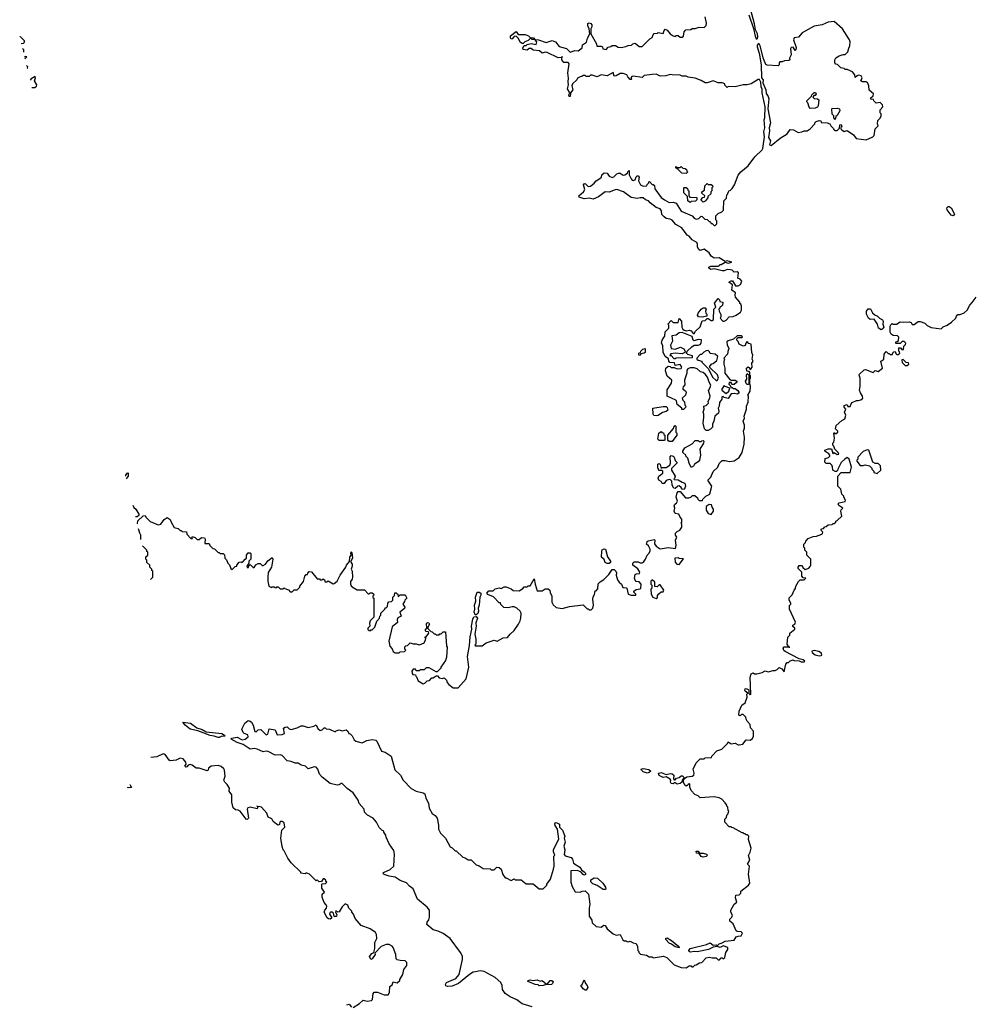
# Model space of a CAD drawing. Extents: x 2380107 to 2585170, y 384273 to 546161.
# Tile 127 of 256: x 2444229 to 2453755, y 518276 to 528117. Entities that reach past the tile are written whole.
import ezdxf

# ---------------------------------------------------------------- set-up
doc = ezdxf.new("R2010")
doc.units = 0

msp = doc.modelspace()

# ---------------------------------------------------------------- linework, layer by layer
at = {"layer": '0CON05XD'}
for points in [[(2451520.8, 528165), (2451568.3, 528028.3), (2451585, 527953.3), (2451595, 527926.7), (2451605, 527924.2), (2451610, 527945), (2451606.4, 527975), (2451588.1, 528015), (2451577.8, 528075), (2451517.8, 528297.8)], [(2450755, 527566.7), (2450735, 527570), (2450690, 527555), (2450635, 527553.8), (2450595, 527572.5), (2450555, 527570), (2450475, 527560), (2450455, 527540), (2450365, 527552.5), (2450351.7, 527548.3), (2450340, 527535), (2450350, 527525), (2450345, 527520), (2450335, 527520), (2450310, 527545), (2450300, 527565), (2450265, 527580), (2450235, 527580), (2450195, 527557.5), (2450173, 527553), (2450165, 527590), (2450105, 527557.5), (2450045, 527567.5), (2450005, 527547.5), (2449955, 527562.5), (2449938.3, 527561.7), (2449925, 527550), (2449895, 527550), (2449885, 527560), (2449865, 527560), (2449851.7, 527548.3), (2449835, 527547.5), (2449807, 527533), (2449800, 527515), (2449756.7, 527475), (2449750, 527455), (2449758.8, 527415), (2449737.5, 527385), (2449735, 527350), (2449725, 527350), (2449720, 527365), (2449730, 527385), (2449706.2, 527425), (2449717.5, 527465), (2449712, 527495), (2449718.3, 527531.7), (2449709.2, 527585), (2449722.5, 527675), (2449715, 527690), (2449670.7, 527690.7), (2449650, 527715), (2449655, 527750), (2449650, 527740), (2449615, 527737.5), (2449505, 527788.8), (2449485, 527792.5), (2449455, 527782.5), (2449427, 527807), (2449363, 527813), (2449345, 527830), (2449325, 527830), (2449305, 527812.5), (2449265, 527820), (2449260, 527835), (2449275, 527860), (2449295, 527860), (2449305, 527870), (2449345, 527877.5), (2449395, 527870), (2449400, 527895), (2449380, 527920), (2449417, 527917), (2449495, 527890), (2449555, 527910), (2449586.4, 527896.4), (2449625, 527847.5), (2449698.3, 527828.3), (2449733, 527793), (2449780.7, 527809.3), (2449815, 527806.7), (2449852.5, 527835), (2449856.7, 527865), (2449896.1, 527893.9), (2449906.1, 527933.9), (2449930, 527975), (2449922.5, 528025), (2449908.8, 528055), (2449911.7, 528078.3), (2449925, 528086.7), (2449939.5, 528079.5), (2449948.8, 528065), (2449950, 528045), (2449940, 528025), (2449940, 527975), (2449997.5, 527875), (2450001.7, 527851.7), (2450045, 527852.5), (2450057.5, 527845), (2450060, 527825), (2450095, 527817.5), (2450115, 527842.5), (2450141.7, 527848.3), (2450155, 527860), (2450187.5, 527857.5), (2450213, 527843), (2450245, 527840), (2450291.7, 527848.3), (2450315, 527860), (2450347, 527863), (2450360, 527875), (2450385, 527882.5), (2450425, 527850), (2450455, 527850), (2450530, 527925), (2450555, 527940), (2450562.5, 527965), (2450575, 527977.5), (2450607, 527983), (2450615, 527990), (2450665, 527980), (2450672.3, 528007.7), (2450685, 528021.2), (2450705, 528014), (2450734.2, 527974.2), (2450765, 527956.7), (2450785, 527950), (2450795, 527960), (2450815, 527960), (2450833, 527943), (2450853, 527943), (2450868.3, 527951.7), (2450872.5, 527995), (2450890, 528015), (2450941.7, 528018.3), (2450955, 528030), (2450985, 528027.5), (2451025, 528043.3), (2451075, 528040), (2451095, 528060), (2451097, 528083), (2451082.5, 528145)], [(2451745, 526860), (2451835, 526933.8), (2451903, 526977), (2451935, 527020), (2451967, 527017), (2452015, 526990), (2452050, 526995), (2452075, 527007.5), (2452105, 527007.5), (2452132.5, 527025), (2452180, 527075), (2452180, 527085), (2452195, 527100), (2452225, 527110), (2452240, 527105), (2452245, 527090), (2452305, 527087.5), (2452330, 527075), (2452340, 527055), (2452368.3, 527028.3), (2452373.6, 527013.6), (2452385, 527010), (2452405, 527010), (2452428.3, 527031.7), (2452430, 527065), (2452445, 527070), (2452450, 527045), (2452441.7, 527038.3), (2452440, 527025), (2452450, 527015), (2452475, 527000), (2452505, 527010), (2452566.7, 526966.7), (2452595, 526930), (2452695, 526917.5), (2452760, 526945), (2452775, 526960), (2452782.5, 527025), (2452812.5, 527055), (2452807.5, 527075), (2452811.2, 527108.8), (2452835, 527132.5), (2452843.3, 527155), (2452842.5, 527175), (2452832.5, 527185), (2452832.5, 527215), (2452860, 527245), (2452857, 527267), (2452835, 527290), (2452795, 527282.5), (2452770, 527305), (2452768.3, 527318.3), (2452741.7, 527321.7), (2452740, 527335), (2452763, 527357), (2452767.5, 527375), (2452724.3, 527414.3), (2452721.2, 527455), (2452707.7, 527487.7), (2452695, 527496.7), (2452657, 527497), (2452640, 527505), (2452652.5, 527535), (2452645, 527557.5), (2452618.3, 527561.7), (2452603, 527557), (2452585, 527540), (2452580, 527565), (2452556.7, 527596.7), (2452505, 527620), (2452485, 527620), (2452475, 527630), (2452440, 527635), (2452408.3, 527668.3), (2452391.7, 527671.7), (2452380, 527685), (2452380, 527715), (2452390, 527735), (2452425, 527757.5), (2452465, 527770), (2452485, 527770), (2452510, 527795), (2452521.7, 527831.7), (2452530, 527855), (2452532.5, 527895), (2452526.1, 527916.1), (2452457.5, 528025), (2452375, 528097.5), (2452315, 528092.5), (2452255, 528066.7), (2452175, 528053.3), (2452055, 527986.7), (2452016.1, 527943.9), (2451975, 527937.1), (2451965.7, 527915), (2451995, 527840), (2451990, 527815), (2451985, 527810), (2451965, 527842.5), (2451945, 527840), (2451937.5, 527825), (2451942.5, 527765), (2451928.3, 527731.7), (2451930, 527715), (2451921.7, 527708.3), (2451877, 527707), (2451855, 527696.7), (2451830, 527695), (2451822.5, 527685), (2451822.5, 527665), (2451815, 527657.5), (2451705, 527663.3), (2451690.7, 527670.7), (2451667.5, 527725), (2451635, 527856.7), (2451625, 527875.8), (2451615, 527875.8), (2451605, 527862.5), (2451602.9, 527845), (2451622.2, 527782.2), (2451642.5, 527665), (2451647.5, 527535), (2451662.5, 527515), (2451660, 527485), (2451690, 527415), (2451695, 527380), (2451715, 527350), (2451718.8, 527325), (2451708.8, 527225), (2451735.8, 527085), (2451723.8, 527035), (2451728, 527005), (2451718.3, 526938.3), (2451736, 526905), (2451727.5, 526865), (2451745, 526860)], [(2449255, 527877.5), (2449238.3, 527888.3), (2449213.6, 527933.6), (2449195, 527952.5), (2449175, 527950), (2449155, 527926.7), (2449145, 527923.8), (2449136.2, 527935), (2449137.5, 527955), (2449195, 528000), (2449215, 527970), (2449285, 527968.8), (2449316.1, 527956.1), (2449335, 527940), (2449367, 527937), (2449380, 527920), (2449355, 527920), (2449348.3, 527928.3), (2449335, 527930), (2449315, 527907.5), (2449280, 527895), (2449265, 527880), (2449255, 527877.5)], [(2444245, 527879), (2444267.5, 527882.5), (2444278.3, 527891.7), (2444277, 527907), (2444235, 527950), (2444228.9, 527945.9)], [(2444265.7, 527793.6), (2444270, 527795), (2444270, 527815), (2444257.5, 527827.5)], [(2444281.8, 527726.8), (2444300, 527745), (2444285, 527750), (2444277.9, 527742.9)], [(2444305.1, 527630.1), (2444308.3, 527631.7), (2444310, 527645), (2444298.3, 527658.3)], [(2444351.6, 527437.8), (2444381.7, 527438.3), (2444398.3, 527451.7), (2444400, 527465), (2444377.5, 527505), (2444387.5, 527535), (2444385, 527550), (2444345, 527526.7), (2444333.5, 527512.7)], [(2450487.5, 522725), (2450502.5, 522765), (2450519.3, 522780.7), (2450532.5, 522805), (2450532.5, 522825), (2450517, 522857), (2450497.5, 522875), (2450505, 522900), (2450515, 522907.5), (2450575, 522920), (2450580, 522915), (2450578.3, 522878.3), (2450592.5, 522855), (2450635, 522827.5), (2450715, 522840), (2450788.3, 522831.7), (2450792.5, 522865), (2450787.5, 522915), (2450800, 522945), (2450787.5, 522965), (2450787.5, 522985), (2450805, 523002.5), (2450830, 523015), (2450850, 523045), (2450850, 523075), (2450842.5, 523085), (2450850, 523095), (2450850, 523125), (2450832.5, 523145), (2450820, 523175), (2450785, 523182.5), (2450772.5, 523205), (2450780, 523235), (2450773, 523257), (2450780, 523275), (2450796.4, 523283.6), (2450807.5, 523305), (2450792.5, 523345), (2450803, 523387), (2450815, 523400), (2450835, 523400), (2450888.3, 523338.3), (2450921.7, 523338.3), (2450940, 523345), (2450958.3, 523361.7), (2450981.7, 523361.7), (2451008.3, 523338.3), (2451010, 523325), (2451025, 523310), (2451058.3, 523311.7), (2451060, 523325), (2451090, 523355), (2451125, 523370), (2451131.7, 523378.3), (2451150, 523455), (2451110, 523515), (2451140, 523545), (2451165, 523600), (2451210, 523645), (2451225, 523680), (2451255, 523710), (2451285, 523710), (2451325, 523700), (2451375, 523707.5), (2451425, 523742.5), (2451455, 523792.5), (2451472.7, 523872.7), (2451477.1, 523945), (2451467.3, 524002.7), (2451478, 524035), (2451476.7, 524065), (2451464.2, 524105), (2451476.2, 524133.8), (2451472, 524155), (2451497.5, 524225), (2451497.5, 524255), (2451512.5, 524295), (2451517.5, 524355), (2451510, 524365), (2451532.5, 524405), (2451537.5, 524455), (2451530, 524475), (2451530, 524525), (2451536.7, 524535), (2451536.4, 524556.4), (2451530, 524565), (2451531.7, 524591.7), (2451525, 524600), (2451500, 524605), (2451497, 524633), (2451515, 524647.5), (2451527, 524637), (2451531.7, 524621.7), (2451545, 524630), (2451552.5, 524645), (2451550, 524685), (2451562.5, 524705), (2451553.3, 524725), (2451560, 524765), (2451551.7, 524791.7), (2451543, 524873), (2451521.2, 524881.2), (2451505, 524900), (2451490, 524885), (2451485, 524860), (2451465, 524852.5), (2451425, 524872.5), (2451415, 524900), (2451400, 524915), (2451401.7, 524928.3), (2451415, 524940), (2451455, 524940), (2451458.3, 524948.3), (2451445, 524957.5), (2451403, 524957), (2451367, 524923), (2451313, 524907), (2451301.7, 524898.3), (2451303, 524863), (2451320, 524835), (2451320, 524825), (2451313, 524817), (2451307, 524773), (2451270, 524735), (2451277.5, 524717.5), (2451270, 524705), (2451270, 524675), (2451280, 524635), (2451280, 524585), (2451329.3, 524519.3), (2451345, 524512.5), (2451385, 524512.5), (2451400, 524505), (2451400, 524495), (2451375, 524470), (2451351.7, 524471.7), (2451345, 524490), (2451325, 524490), (2451320, 524475), (2451338.3, 524458.3), (2451341.7, 524441.7), (2451355, 524440), (2451365, 524430), (2451385, 524430), (2451409.3, 524409.3), (2451420, 524395), (2451420, 524385), (2451405, 524373.3), (2451375, 524380), (2451343, 524377), (2451315, 524330), (2451275, 524340), (2451265, 524350), (2451251.7, 524348.3), (2451250, 524325), (2451228.3, 524291.7), (2451222.5, 524255), (2451212.5, 524235), (2451220, 524205), (2451216.7, 524185), (2451180, 524155), (2451168.8, 524105), (2451156.7, 524075), (2451157.5, 524045), (2451137.5, 524025), (2451115, 524012.5), (2451095, 524010), (2451078.3, 524028.3), (2451062.5, 524085), (2451070, 524145), (2451070, 524175), (2451062.5, 524195), (2451072.5, 524225), (2451070, 524255), (2451095, 524260), (2451117, 524283), (2451112.5, 524305), (2451130, 524335), (2451132.5, 524355), (2451118.3, 524411.7), (2451135, 524440), (2451140, 524465), (2451123.3, 524495), (2451107.5, 524545), (2451083.3, 524575), (2451065, 524590), (2451037.5, 524597.5), (2451005, 524627.5), (2450975, 524636.7), (2450935, 524637.5), (2450911.7, 524628.3), (2450900, 524615), (2450900, 524585), (2450877.5, 524515), (2450881.7, 524468.3), (2450863, 524447), (2450860, 524435), (2450860, 524425), (2450886.4, 524406.4), (2450892.5, 524395), (2450887.5, 524365), (2450852.5, 524335), (2450860, 524315), (2450877, 524297), (2450880, 524265), (2450890, 524255), (2450888.3, 524241.7), (2450868.3, 524221.7), (2450851.7, 524221.7), (2450850, 524235), (2450805, 524270), (2450797, 524307), (2450790, 524315), (2450703, 524353), (2450703.6, 524416.4), (2450747.5, 524485), (2450750, 524515), (2450702.5, 524555), (2450688.3, 524608.3), (2450690, 524635), (2450715, 524652.5), (2450735, 524650), (2450745, 524640), (2450775, 524640), (2450805, 524627.5), (2450845, 524630), (2450850, 524645), (2450835, 524670), (2450785, 524660), (2450778.3, 524688.3), (2450731.7, 524691.7), (2450720, 524705), (2450718.3, 524728.3), (2450685, 524750), (2450662.5, 524795), (2450661.7, 524861.7), (2450647.5, 524885), (2450652.5, 524915), (2450671.7, 524941.7), (2450680, 524955), (2450683, 524997), (2450720, 525035), (2450720, 525065), (2450710, 525075), (2450745, 525110), (2450765, 525090), (2450815, 525090), (2450825, 525130), (2450847.5, 525105), (2450850, 525045), (2450860, 525025), (2450873, 525013), (2450895, 525007.5), (2450925, 525013.3), (2450945, 525006.7), (2450965, 524980), (2450975, 524980), (2450987.5, 525005), (2451033.6, 525046.4), (2451055, 525107.5), (2451085, 525110), (2451105, 525130), (2451115, 525130), (2451145, 525110), (2451155, 525110), (2451168.3, 525121.7), (2451170, 525225), (2451190, 525245), (2451177.5, 525285), (2451215, 525330), (2451228.3, 525318.3), (2451231.7, 525301.7), (2451260, 525295), (2451257, 525263), (2451245, 525250), (2451230, 525245), (2451230, 525235), (2451220, 525225), (2451222.5, 525205), (2451241.7, 525171.7), (2451241.7, 525148.3), (2451233, 525133), (2451260, 525105), (2451275, 525102.5), (2451295, 525112.5), (2451325, 525147.5), (2451365, 525150), (2451395, 525162.5), (2451437.5, 525195), (2451447.5, 525215), (2451447.5, 525255), (2451440, 525275), (2451431.7, 525281.7), (2451430, 525295), (2451386.7, 525345), (2451383.3, 525365), (2451388.3, 525388.3), (2451350, 525415), (2451358.3, 525468.3), (2451320, 525495), (2451343, 525507), (2451357, 525507), (2451388.3, 525458.3), (2451415, 525457.5), (2451438.3, 525471.7), (2451450, 525505), (2451433, 525523), (2451410, 525535), (2451417.3, 525587.3), (2451405, 525596.2), (2451375, 525592.5), (2451352, 525612), (2451335.9, 525615.9), (2451305, 525618.8), (2451275, 525606.7), (2451255, 525606.2), (2451175, 525627.5), (2451141.7, 525621.7), (2451120, 525635), (2451120, 525645), (2451140, 525655), (2451215, 525652.5), (2451228.3, 525661.7), (2451230, 525670), (2451245, 525670), (2451285, 525692.5), (2451315, 525683.8), (2451350, 525695), (2451305, 525706.7), (2451285, 525700), (2451225, 525736.2), (2451175, 525732.5), (2451143.6, 525753.6), (2451125, 525787.5), (2451075, 525822.5), (2451035, 525810), (2451020.7, 525820.7), (2451007.5, 525845), (2451007.5, 525875), (2450999.3, 525889.3), (2450955, 525917.5), (2450925, 525952.5), (2450902.5, 525965), (2450850, 526035), (2450791.2, 526071.2), (2450755, 526114), (2450735, 526124.2), (2450695, 526130), (2450673.3, 526145), (2450650.5, 526170.5), (2450645.7, 526205.7), (2450635, 526227.5), (2450595, 526240), (2450532.5, 526285), (2450517.5, 526305), (2450485.9, 526315.9), (2450465, 526336.2), (2450435, 526338), (2450405, 526330), (2450345, 526338.8), (2450265.4, 526395.4), (2450201.2, 526418.8), (2450185, 526418), (2450125, 526392.5), (2450085, 526397.5), (2450017.5, 526345), (2449965, 526324), (2449925, 526333.3), (2449875, 526326.2), (2449822.5, 526342.5), (2449820, 526355), (2449845, 526377.5), (2449867.5, 526395), (2449881.7, 526418.3), (2449866.7, 526465), (2449872.5, 526475), (2449885, 526480), (2449915, 526450), (2449937, 526453), (2449975, 526482.5), (2449995, 526507.5), (2450040, 526535), (2450047, 526543), (2450050, 526565), (2450075, 526588), (2450103.6, 526583.6), (2450123.6, 526553.6), (2450155, 526540), (2450170, 526545), (2450200, 526575), (2450218.3, 526581.7), (2450235, 526582.5), (2450265, 526562.5), (2450280, 526565), (2450308.3, 526581.7), (2450310, 526595), (2450325, 526610), (2450322.5, 526565), (2450342.5, 526525), (2450355, 526512.5), (2450365, 526510), (2450383, 526517), (2450394.2, 526545.8), (2450405, 526556.2), (2450415, 526556.2), (2450423.9, 526543.9), (2450416.2, 526505), (2450437, 526467), (2450465, 526452.5), (2450500, 526455), (2450505, 526470), (2450520, 526485), (2450520, 526495), (2450528.3, 526498.3), (2450555, 526470), (2450565, 526470), (2450578.3, 526458.3), (2450580, 526425), (2450645, 526340), (2450677.5, 526315), (2450725, 526291.2), (2450765, 526292.5), (2450793.8, 526283.8), (2450843.9, 526203.9), (2450955, 526158), (2450975, 526133.3), (2450993.6, 526123.6), (2451018.8, 526131.2), (2451045, 526152.5), (2451055, 526150), (2451081.7, 526121.7), (2451105, 526120), (2451125, 526100), (2451135, 526100), (2451145, 526080), (2451155, 526080), (2451175, 526060), (2451185, 526060), (2451200, 526075), (2451200, 526105), (2451190, 526115), (2451190, 526155), (2451215, 526180), (2451250, 526195), (2451268.3, 526211.7), (2451270, 526305), (2451298.3, 526331.7), (2451300, 526365), (2451310, 526375), (2451310, 526385), (2451318.3, 526391.7), (2451320, 526405), (2451335, 526410), (2451355, 526430), (2451377.5, 526465), (2451415, 526562.5), (2451438.8, 526595), (2451512, 526655), (2451580, 526745), (2451654.2, 526815.8), (2451660, 526830), (2451678, 526945), (2451669.5, 526995), (2451679.2, 527035), (2451673.5, 527115), (2451679.2, 527135), (2451682.5, 527245), (2451654, 527385), (2451653, 527423), (2451643, 527447), (2451641.7, 527491.7), (2451628.3, 527518.3), (2451615, 527520), (2451545, 527477.5), (2451505, 527467.5), (2451465, 527467.5), (2451385, 527447.5), (2451315, 527450), (2451305, 527440), (2451281.7, 527461.7), (2451280, 527475), (2451255, 527487.5), (2451215, 527487.5), (2451165, 527506.7), (2451105, 527487.5), (2451085, 527487.5), (2451045, 527510), (2450983, 527533), (2450915, 527543.3), (2450893, 527553), (2450853.6, 527553.6), (2450835, 527562.5), (2450755, 527566.7)], [(2452135, 527230), (2452123, 527243), (2452110, 527285), (2452100, 527295), (2452100, 527305), (2452148.3, 527351.7), (2452150, 527365), (2452175, 527390), (2452188.3, 527388.3), (2452192.5, 527375), (2452185, 527360), (2452171.7, 527358.3), (2452161.7, 527341.7), (2452175, 527330), (2452206.2, 527326.2), (2452220, 527315), (2452212.5, 527255), (2452206.4, 527243.6), (2452185, 527232.5), (2452135, 527230)], [(2452385, 527120), (2452370, 527135), (2452370, 527155), (2452353, 527173), (2452350, 527225), (2452355, 527230), (2452405, 527232.5), (2452427.5, 527225), (2452430, 527205), (2452405, 527160), (2452391.7, 527148.3), (2452385, 527120)], [(2450895, 526580), (2450851.7, 526581.7), (2450815, 526620), (2450790, 526635), (2450790, 526650), (2450805, 526640), (2450835, 526640), (2450845, 526650), (2450861.7, 526631.7), (2450885, 526630), (2450898.3, 526618.3), (2450901.7, 526601.7), (2450910, 526595), (2450895, 526580)], [(2450935, 526290), (2450910, 526305), (2450908.3, 526348.3), (2450870, 526385), (2450870, 526435), (2450875, 526440), (2450895, 526440), (2450908.3, 526428.3), (2450911.7, 526411.7), (2450920, 526405), (2450920, 526355), (2450931.7, 526341.7), (2451000, 526340), (2451000, 526315), (2450988.3, 526301.7), (2450945, 526300), (2450935, 526290)], [(2451065, 526292.5), (2451040, 526315), (2451061.7, 526338.3), (2451078.3, 526341.7), (2451080, 526355), (2451051.7, 526381.7), (2451050, 526395), (2451078.3, 526411.7), (2451080, 526455), (2451105, 526480), (2451115, 526470), (2451145, 526470), (2451158.3, 526458.3), (2451160, 526445), (2451150, 526435), (2451150, 526405), (2451140, 526395), (2451140, 526375), (2451111.7, 526348.3), (2451110, 526335), (2451093, 526317), (2451090, 526305), (2451065, 526292.5)], [(2453565, 526156.7), (2453545, 526163.8), (2453503.8, 526215), (2453501.2, 526235), (2453515, 526248.8), (2453525, 526250), (2453544, 526235), (2453571.2, 526185), (2453575.9, 526174.1), (2453565, 526156.7)], [(2453051.7, 524821.7), (2453068.3, 524821.7), (2453070, 524855), (2453088.3, 524871.7), (2453090, 524885), (2453075, 524900), (2453055, 524900), (2453035, 524880), (2452995, 524880), (2452990, 524885), (2452991.7, 524898.3), (2453005, 524900), (2453018.3, 524911.7), (2453020, 524945), (2453007, 524957), (2452965, 524960), (2452942.5, 524975), (2452932.5, 524995), (2452932.5, 525055), (2452941.7, 525068.3), (2452955, 525080), (2452965, 525072.5), (2452996.4, 525073.6), (2453035, 525097.5), (2453065, 525092.5), (2453125, 525097.5), (2453145, 525090), (2453155, 525070), (2453175, 525070), (2453215, 525100), (2453235, 525100), (2453280, 525085), (2453305, 525060), (2453345, 525040), (2453445, 525027.5), (2453465, 525047.5), (2453505, 525062.5), (2453547.3, 525092.7), (2453590, 525135), (2453597.5, 525155), (2453611.2, 525168.8), (2453635, 525170), (2453674.1, 525185.9), (2453703.3, 525215), (2453730, 525265), (2453755, 525290), (2453792.5, 525345)], [(2451055, 525142.5), (2451017, 525147), (2451007.5, 525165), (2451013.3, 525185), (2451045, 525223.3), (2451065, 525236.2), (2451085, 525236.7), (2451092.5, 525225), (2451087.5, 525205), (2451090, 525185), (2451100, 525175), (2451100, 525155), (2451055, 525142.5)], [(2452845, 525017.5), (2452817.5, 525035), (2452806.2, 525075), (2452775, 525122.5), (2452735, 525121.2), (2452716.7, 525135), (2452696.7, 525175), (2452696.7, 525205), (2452714.2, 525225.8), (2452738.3, 525228.3), (2452757, 525187), (2452782.5, 525162.5), (2452805, 525157.5), (2452827.5, 525135), (2452858, 525118), (2452863.8, 525105), (2452860, 525075), (2452868.8, 525045), (2452855, 525022.5), (2452845, 525017.5)], [(2450785, 524730), (2450795, 524737.5), (2450958.3, 524741.7), (2450957, 524757), (2450910, 524770), (2450897.5, 524785), (2450902.5, 524805), (2450951.2, 524848.8), (2450975, 524862.5), (2451015, 524863.3), (2451035, 524870), (2451043.8, 524885), (2451048.3, 524918.3), (2451015, 524920), (2450975, 524907.5), (2450962.5, 524915), (2450955, 524950), (2450855, 524990), (2450825, 524987.5), (2450795, 524962.5), (2450751.7, 524958.3), (2450757.5, 524905), (2450737.5, 524865), (2450745, 524830), (2450785, 524823.3), (2450837, 524843), (2450868.6, 524828.6), (2450882.5, 524805), (2450879.3, 524790.7), (2450855, 524776.7), (2450785, 524783.3), (2450741.7, 524778.3), (2450731.7, 524761.7), (2450745, 524760), (2450771.7, 524731.7), (2450785, 524730)], [(2449567.5, 519625), (2449572.5, 519655), (2449570, 519755), (2449580, 519765), (2449568.3, 519798.3), (2449568.3, 519821.7), (2449618.8, 519925), (2449607.1, 520027.1), (2449583.5, 520063.5), (2449581.1, 520078.9), (2449585, 520090), (2449595, 520094), (2449625.9, 520075.9), (2449626.2, 520045), (2449657.4, 520017.4), (2449679.2, 519955), (2449674.4, 519935), (2449684.5, 519895), (2449669.2, 519855), (2449680.3, 519820.3), (2449673.3, 519773.2), (2449685, 519761.1), (2449745, 519742.5), (2449756.4, 519726.4), (2449766.9, 519685), (2449828.6, 519645), (2449848.1, 519618.1), (2449875, 519600), (2449885.8, 519585), (2449886.1, 519573.9), (2449875, 519568), (2449862.5, 519572.5), (2449839.4, 519599.4), (2449805, 519614.2), (2449741.7, 519608.3), (2449740, 519495), (2449753, 519453), (2449785, 519400), (2449835, 519397.5), (2449853, 519407), (2449885, 519410), (2449917, 519377), (2449930, 519275), (2449922.5, 519235), (2449922.5, 519155), (2449950, 519115), (2449955, 519090), (2449995, 519052.5), (2450045, 519047.5), (2450070, 519065), (2450085, 519062.5), (2450105, 519030), (2450165, 518980), (2450195, 518967.5), (2450235, 518972.5), (2450261.7, 518921.7), (2450275, 518910), (2450295, 518910), (2450305, 518902.5), (2450315, 518900), (2450335, 518907.5), (2450365, 518890), (2450395, 518882.5), (2450406.7, 518855), (2450410, 518815), (2450420, 518805), (2450420, 518795), (2450438.3, 518778.3), (2450497, 518767), (2450525, 518750), (2450555, 518750), (2450565, 518740), (2450667, 518757), (2450700, 518745), (2450775, 518670), (2450843, 518643), (2450895, 518640), (2450925, 518660), (2450945, 518660), (2450951.7, 518651.7), (2450965, 518650), (2450981.7, 518668.3), (2450995, 518670), (2451028.3, 518691.7), (2451050, 518695), (2451095, 518740), (2451125, 518747.5), (2451155, 518740), (2451195, 518740), (2451215, 518720), (2451228.3, 518721.7), (2451245, 518740), (2451255, 518740), (2451265, 518730), (2451280, 518745), (2451290, 518795), (2451310, 518825), (2451310, 518845), (2451265, 518860), (2451235, 518843.3), (2451205, 518852.5), (2451165, 518847.5), (2451117.5, 518822.5), (2451005, 518801.2), (2450975, 518803.8), (2450936.4, 518796.4), (2450923.8, 518803.8), (2450921.2, 518815), (2450935, 518834), (2451098, 518872), (2451135, 518890), (2451165, 518866.7), (2451195, 518868.8), (2451205, 518860), (2451225, 518881.4), (2451255, 518890), (2451282.7, 518907.3), (2451375, 518918), (2451395, 518950), (2451415, 518956.7), (2451445, 518960), (2451458.3, 518988.3), (2451445, 519000), (2451405, 519002.5), (2451395, 519010), (2451365, 519080), (2451330, 519105), (2451330, 519125), (2451350, 519145), (2451357.5, 519165), (2451340, 519195), (2451340, 519215), (2451373.9, 519276.1), (2451400, 519295), (2451388.3, 519338.3), (2451390, 519365), (2451425, 519370), (2451440, 519385), (2451440, 519405), (2451517.5, 519465), (2451528.8, 519485), (2451518, 519575), (2451527.5, 519655), (2451507.5, 519677.5), (2451528.8, 519715), (2451516.1, 519763.9), (2451533.3, 519795), (2451543.3, 519835), (2451517, 519923), (2451520, 519955), (2451508.3, 519968.3), (2451495, 519970), (2451485, 519980), (2451475, 519980), (2451465, 519990), (2451455, 519990), (2451365, 520040), (2451351.7, 520041.7), (2451345, 520050), (2451325, 520050), (2451280, 520095), (2451280, 520125), (2451297, 520143), (2451300, 520165), (2451310, 520175), (2451320, 520205), (2451313, 520213), (2451310, 520245), (2451300, 520255), (2451300, 520265), (2451285, 520290), (2451250, 520325), (2451225, 520340), (2451175, 520350), (2451035, 520340), (2451015, 520360), (2450981.7, 520371.7), (2450942.6, 520412.6), (2450930, 520445), (2450930, 520480), (2450915, 520477.5), (2450910, 520465), (2450895, 520457.5), (2450880, 520465), (2450867.5, 520495), (2450867.5, 520515), (2450878.3, 520531.7), (2450900.3, 520549.7), (2450955, 520557.5), (2450970, 520565), (2450972.5, 520585), (2450962.5, 520625), (2450995, 520690), (2451035, 520730), (2451075, 520730), (2451085, 520740), (2451147, 520743), (2451150, 520755), (2451201.7, 520808.3), (2451250, 520825), (2451308.3, 520881.7), (2451315, 520900), (2451345, 520880), (2451385, 520886.7), (2451415, 520867.5), (2451425, 520867.5), (2451460, 520875), (2451495, 520917.5), (2451533, 520917), (2451558.3, 520931.7), (2451567.5, 520955), (2451567.5, 521005), (2451538.3, 521038.3), (2451533.6, 521073.6), (2451503.8, 521105), (2451492.5, 521125), (2451490, 521145), (2451465, 521172.5), (2451448.3, 521171.7), (2451435, 521160), (2451420, 521165), (2451423, 521207), (2451450, 521265), (2451485, 521290), (2451502.5, 521345), (2451500, 521375), (2451510, 521385), (2451483.9, 521403.9), (2451480, 521415), (2451485, 521430), (2451495, 521432.5), (2451513, 521423), (2451520, 521415), (2451521.7, 521381.7), (2451535, 521370), (2451540, 521375), (2451532.5, 521545), (2451545, 521580), (2451565, 521587.5), (2451578.3, 521578.3), (2451601.7, 521578.3), (2451655, 521592.5), (2451685, 521610), (2451715, 521597.5), (2451765, 521612.5), (2451785, 521612.5), (2451805, 521622.5), (2451825, 521642.5), (2451850, 521630), (2451875, 521600), (2451890, 521675), (2451905, 521692.5), (2451917, 521693), (2451935, 521710), (2451965, 521720), (2451973, 521713), (2452025, 521710), (2452045, 521700), (2452075, 521700), (2452080, 521705), (2452065, 521720), (2452025, 521727.5), (2451882.9, 521802.9), (2451871.8, 521811.8), (2451864.4, 521835), (2451875, 521848.6), (2451920, 521850), (2451920, 521845), (2451930, 521845), (2451920, 521850), (2451903.8, 521875), (2451910, 521945), (2451930, 521965), (2451930, 521985), (2451980, 522025), (2451980, 522035), (2451961.7, 522051.7), (2451960, 522065), (2451980, 522075), (2451987.5, 522095), (2451927.5, 522225), (2451928.3, 522261.7), (2451940, 522275), (2451940, 522285), (2451922.5, 522315), (2451923, 522337), (2451955, 522370), (2451972.5, 522415), (2451987, 522433), (2451990, 522455), (2452018.3, 522501.7), (2452035, 522517.5), (2452075, 522520), (2452090, 522535), (2452065, 522540), (2452050, 522555), (2452050, 522595), (2452015, 522630), (2452012.5, 522645), (2452025, 522660), (2452055, 522660), (2452061.7, 522641.7), (2452085, 522620), (2452120, 522635), (2452135, 522650), (2452140, 522665), (2452140, 522725), (2452100, 522765), (2452100, 522795), (2452080, 522815), (2452080, 522835), (2452070, 522845), (2452070, 522875), (2452088.3, 522891.7), (2452090, 522905), (2452115, 522932.5), (2452165, 522952.5), (2452196.4, 522953.6), (2452250, 522975), (2452258.3, 522981.7), (2452260, 522995), (2452240, 523015), (2452251.7, 523028.3), (2452268.3, 523031.7), (2452281.7, 523048.3), (2452295, 523050), (2452313, 523067), (2452355, 523070), (2452365, 523080), (2452375, 523080), (2452390, 523095), (2452390, 523105), (2452405, 523110), (2452450, 523155), (2452440, 523205), (2452443, 523217), (2452460, 523235), (2452420.7, 523260.7), (2452413.3, 523275), (2452425, 523286.7), (2452485, 523300), (2452487.5, 523315), (2452470, 523345), (2452470, 523355), (2452450, 523375), (2452440, 523425), (2452410, 523455), (2452410, 523555), (2452445, 523590), (2452535, 523590), (2452548, 523645), (2452523, 523723), (2452505, 523740), (2452480, 523725), (2452445, 523690), (2452410, 523625), (2452408.3, 523611.7), (2452398.3, 523601.7), (2452385, 523600), (2452360, 523615), (2452357, 523647), (2452350, 523665), (2452335, 523680), (2452295, 523680), (2452280, 523695), (2452285, 523730), (2452318.3, 523741.7), (2452330, 523755), (2452330, 523765), (2452319.3, 523779.3), (2452280, 523805), (2452280, 523815), (2452313.6, 523826.4), (2452347, 523827), (2452361.7, 523781.7), (2452375, 523790), (2452405, 523770), (2452420, 523775), (2452415, 523790), (2452380, 523825), (2452370, 523855), (2452360, 523865), (2452360, 523885), (2452370, 523895), (2452377.5, 523935), (2452370, 523985), (2452375, 523990), (2452381.7, 523981.7), (2452395, 523980), (2452410, 523995), (2452410, 524005), (2452388.3, 524028.3), (2452395, 524060), (2452450.7, 524109.3), (2452481.7, 524128.3), (2452490, 524165), (2452477.5, 524195), (2452490, 524225), (2452472.5, 524245), (2452475, 524260), (2452505, 524270), (2452511.7, 524251.7), (2452535, 524250), (2452543, 524277), (2452555, 524290), (2452598.3, 524311.7), (2452615, 524310), (2452641.7, 524318.3), (2452660, 524335), (2452657.5, 524355), (2452636.4, 524386.4), (2452626.2, 524415), (2452632.5, 524455), (2452632.5, 524535), (2452622.5, 524565), (2452627.5, 524575), (2452673.6, 524616.4), (2452688.3, 524621.7), (2452765, 524590), (2452785, 524610), (2452815, 524600), (2452857.5, 524632.5), (2452840, 524705), (2452855, 524710), (2452870, 524725), (2452873.3, 524775), (2452895, 524800), (2452915, 524780), (2452925, 524780), (2452935, 524770), (2452958.3, 524771.7), (2452961.7, 524788.3), (2452971.7, 524798.3), (2452985, 524800), (2452991.7, 524781.7), (2453001.7, 524771.7), (2453015, 524770), (2453030, 524785), (2453028.3, 524798.3), (2453020, 524805), (2453021.7, 524838.3), (2453038.3, 524838.3), (2453051.7, 524821.7)], [(2450435, 524760), (2450420, 524765), (2450420, 524785), (2450438.3, 524791.7), (2450440, 524805), (2450460, 524825), (2450485, 524830), (2450485, 524790), (2450475, 524782.5), (2450441.7, 524778.3), (2450435, 524760)], [(2451205, 524510), (2451217.5, 524535), (2451207, 524567), (2451131.7, 524641.7), (2451130, 524655), (2451151.7, 524678.3), (2451165, 524680), (2451199.3, 524710.7), (2451211.7, 524751.7), (2451185, 524772.5), (2451135, 524780), (2451128.3, 524798.3), (2451115, 524810), (2451095, 524807.5), (2451070, 524795), (2451048.3, 524771.7), (2451035, 524770), (2451000, 524735), (2451000, 524725), (2451015, 524712.5), (2451050, 524705), (2451050, 524695), (2451118.3, 524628.3), (2451157.5, 524545), (2451195, 524510), (2451205, 524510)], [(2453105, 524660), (2453120, 524675), (2453118.3, 524688.3), (2453095, 524690), (2453065, 524720), (2453051.7, 524718.3), (2453055, 524690), (2453085, 524660), (2453105, 524660)], [(2451515, 524470), (2451505, 524470), (2451495, 524480), (2451487.5, 524505), (2451500, 524525), (2451497.5, 524565), (2451505, 524580), (2451520, 524565), (2451520, 524475), (2451515, 524470)], [(2451295, 524380), (2451320, 524405), (2451330, 524435), (2451285, 524450), (2451275, 524460), (2451250, 524425), (2451250, 524415), (2451295, 524380)], [(2450595, 524157.5), (2450570.7, 524160.7), (2450562.5, 524175), (2450560, 524235), (2450665, 524250), (2450695, 524250), (2450705, 524240), (2450710, 524215), (2450695, 524200), (2450658.3, 524191.7), (2450615, 524162.5), (2450595, 524157.5)], [(2450755, 523900), (2450725, 523900), (2450711.7, 523911.7), (2450710, 523965), (2450768.3, 524031.7), (2450770, 524045), (2450785, 524060), (2450790, 524055), (2450790, 523995), (2450800, 523985), (2450800, 523965), (2450755, 523900)], [(2450675, 523910), (2450625, 523910), (2450610, 523925), (2450620, 523985), (2450645, 524000), (2450651.7, 523991.7), (2450668.3, 523988.3), (2450671.7, 523971.7), (2450680, 523965), (2450680, 523915), (2450675, 523910)], [(2450945, 523640), (2450922.5, 523685), (2450910, 523735), (2450890, 523755), (2450890, 523765), (2450861.7, 523791.7), (2450860, 523805), (2450881.7, 523838.3), (2450955, 523877.5), (2450985, 523910), (2451015, 523910), (2451025, 523900), (2451045, 523900), (2451051.7, 523908.3), (2451065, 523910), (2451070, 523905), (2451067, 523883), (2451030, 523825), (2451036.2, 523765), (2451026.7, 523715), (2451015, 523697.5), (2450977, 523673), (2450967.5, 523655), (2450945, 523640)], [(2452805, 523580), (2452840, 523615), (2452838.3, 523658.3), (2452815, 523680), (2452785, 523680), (2452760, 523695), (2452720, 523815), (2452703, 523817), (2452665, 523800), (2452610, 523745), (2452610, 523725), (2452600, 523715), (2452600, 523705), (2452635, 523660), (2452665, 523660), (2452685, 523667.5), (2452727, 523657), (2452750, 523635), (2452750, 523625), (2452770, 523605), (2452771.7, 523591.7), (2452805, 523580)], [(2450875, 523420), (2450853.3, 523423.3), (2450845, 523440), (2450825, 523457.5), (2450810, 523455), (2450785, 523430), (2450770, 523435), (2450753.6, 523463.6), (2450750, 523505), (2450737, 523517), (2450725, 523520), (2450695, 523510), (2450675, 523480), (2450655, 523480), (2450645, 523500), (2450620, 523515), (2450612.5, 523535), (2450620, 523555), (2450660, 523585), (2450660, 523605), (2450655, 523610), (2450621.7, 523611.7), (2450618.3, 523628.3), (2450610, 523635), (2450610, 523675), (2450625, 523680), (2450635, 523670), (2450645, 523630), (2450655, 523640), (2450695, 523640), (2450730, 523665), (2450737, 523683), (2450732, 523748), (2450745, 523760), (2450762.5, 523755), (2450773.3, 523743.3), (2450785, 523710), (2450800, 523695), (2450800, 523685), (2450748.3, 523631.7), (2450747.5, 523615), (2450782.5, 523555), (2450777.5, 523532.5), (2450770, 523525), (2450775, 523520), (2450815, 523517.5), (2450853, 523493), (2450880, 523485), (2450886.7, 523455), (2450875, 523420)], [(2445289.1, 523553.9), (2445292, 523565), (2445304.3, 523585.7), (2445315, 523586.7), (2445313.3, 523555), (2445295.3, 523528)], [(2451145, 523172.5), (2451166.7, 523205), (2451167.5, 523225), (2451153, 523243), (2451148.3, 523268.3), (2451125, 523272.5), (2451095, 523250), (2451092.5, 523215), (2451115, 523182.5), (2451145, 523172.5)], [(2445359.3, 523263.1), (2445371.7, 523241.7), (2445390, 523225), (2445422, 523175), (2445419.2, 523160.8), (2445405, 523147.5), (2445387.1, 523147.8)], [(2445404.1, 523077.4), (2445407, 523083), (2445411.7, 523108.3), (2445465, 523157.5), (2445485, 523160), (2445490, 523145), (2445535, 523100), (2445615, 523067.5), (2445640, 523075), (2445675, 523120), (2445705, 523140), (2445735, 523120), (2445742.5, 523095), (2445775, 523040), (2445815, 523030), (2445835, 523010), (2445845, 523010), (2445855, 523000), (2445898.3, 522998.3), (2445900, 522975), (2445941.7, 522931.7), (2445958.3, 522931.7), (2445950, 522945), (2445955, 522950), (2445985, 522940), (2446005, 522920), (2446025, 522920), (2446047, 522943), (2446077.3, 522937.3), (2446083.8, 522925), (2446081.7, 522881.7), (2446125, 522880), (2446131.7, 522861.7), (2446161.7, 522831.7), (2446178.3, 522828.3), (2446215, 522790), (2446225, 522790), (2446235, 522780), (2446265, 522780), (2446278.3, 522768.3), (2446280, 522735), (2446298.3, 522718.3), (2446310, 522685), (2446328.3, 522668.3), (2446341.7, 522631.7), (2446355, 522620), (2446385, 522650), (2446400, 522655), (2446400, 522665), (2446423.9, 522696.1), (2446445, 522697.5), (2446455, 522690), (2446465, 522700), (2446483.6, 522726.4), (2446496.7, 522733.3), (2446497.5, 522765), (2446515, 522786.7), (2446535, 522787.5), (2446541.7, 522781.7), (2446540, 522725), (2446520, 522705), (2446520, 522685), (2446500, 522655), (2446505, 522640), (2446518.3, 522641.7), (2446521.7, 522658.3), (2446535, 522670), (2446565, 522640), (2446575, 522640), (2446591.7, 522668.3), (2446615, 522680), (2446635, 522680), (2446655, 522660), (2446665, 522660), (2446686.7, 522675), (2446710.5, 522709.5), (2446755, 522740), (2446760, 522725), (2446747.5, 522645), (2446715, 522590), (2446710, 522545), (2446710, 522505), (2446720, 522455), (2446748.3, 522441.7), (2446755, 522450), (2446775, 522450), (2446781.7, 522441.7), (2446795, 522440), (2446801.7, 522448.3), (2446815, 522450), (2446835, 522430), (2446865, 522430), (2446875, 522440), (2446881.7, 522431.7), (2446918.3, 522418.3), (2446935, 522400), (2446955, 522400), (2446975, 522420), (2447005, 522420), (2447030, 522445), (2447030, 522455), (2447067, 522503), (2447080, 522555), (2447095, 522570), (2447108.3, 522571.7), (2447110, 522585), (2447125, 522600), (2447148.3, 522598.3), (2447205, 522530), (2447227.5, 522527.5), (2447235, 522520), (2447255, 522520), (2447265, 522530), (2447278.3, 522518.3), (2447285, 522500), (2447305, 522500), (2447315, 522510), (2447365, 522480), (2447375, 522482.5), (2447402.5, 522505), (2447432.5, 522565), (2447490, 522645), (2447497.5, 522665), (2447528.3, 522701.7), (2447531.2, 522745), (2447542.5, 522765), (2447540, 522785), (2447545, 522797.5), (2447551.7, 522791.7), (2447556.2, 522735), (2447540, 522705), (2447540, 522695), (2447553.9, 522673.9), (2447553.8, 522655), (2447542.5, 522625), (2447552.5, 522605), (2447557.5, 522545), (2447553.3, 522525), (2447538.3, 522501.7), (2447537.5, 522475), (2447545, 522460), (2447563, 522443), (2447605, 522420), (2447677, 522417), (2447715, 522380), (2447725, 522380), (2447735, 522390), (2447755, 522390), (2447770, 522375), (2447768.3, 522361.7), (2447760, 522355), (2447761.7, 522341.7), (2447770, 522335), (2447770, 522145), (2447733, 522107), (2447727.5, 522085), (2447730, 522055), (2447710, 522035), (2447711.7, 522021.7), (2447721.7, 522011.7), (2447735, 522010), (2447741.7, 522018.3), (2447755, 522020), (2447780, 522045), (2447800, 522105), (2447827.5, 522135), (2447830, 522155), (2447840, 522165), (2447840, 522185), (2447880, 522225), (2447885, 522240), (2447895, 522240), (2447908.3, 522251.7), (2447910, 522285), (2447920.5, 522299.5), (2447947.5, 522302.5), (2447960, 522315), (2447960, 522345), (2447978.3, 522361.7), (2447981.7, 522388.3), (2447995, 522390), (2448001.7, 522381.7), (2448010, 522375), (2448015, 522350), (2448035, 522370), (2448085, 522370), (2448100, 522335), (2448080, 522315), (2448078.3, 522301.7), (2448060, 522275), (2448080, 522245), (2448078.3, 522231.7), (2448030, 522195), (2448042.5, 522155), (2448010.7, 522139.3), (2448003, 522123), (2448007.5, 522092.5), (2447953, 522047), (2447920, 521905), (2447930, 521855), (2447955, 521830), (2447965, 521802.5), (2447985, 521790), (2448025, 521790), (2448035, 521800), (2448078.3, 521801.7), (2448090, 521815), (2448080, 521825), (2448081.7, 521848.3), (2448091.7, 521858.3), (2448108.3, 521861.7), (2448135, 521890), (2448165, 521880), (2448195, 521880), (2448225, 521868.8), (2448270, 521885), (2448287.5, 521915), (2448290, 521935), (2448281.7, 521948.3), (2448295, 521950), (2448320, 521985), (2448318.3, 521998.3), (2448295, 522002.5), (2448282.5, 522015), (2448300, 522035), (2448298.3, 522081.7), (2448308.3, 522091.7), (2448319.3, 522089.3), (2448326.7, 522075), (2448310, 522045), (2448311.7, 522031.7), (2448341.7, 522001.7), (2448355, 522000), (2448375, 521980), (2448385, 521980), (2448395, 521970), (2448425, 521970), (2448431.7, 521978.3), (2448445, 521980), (2448465, 522000), (2448488.3, 521998.3), (2448497.5, 521855), (2448502.5, 521845), (2448497.5, 521745), (2448487, 521713), (2448440, 521645), (2448440, 521635), (2448405, 521600), (2448395, 521600), (2448325, 521640), (2448295, 521640), (2448275, 521620), (2448235, 521620), (2448225, 521610), (2448195, 521610), (2448187, 521627), (2448165, 521626.7), (2448150, 521605), (2448153, 521583), (2448161.7, 521571.7), (2448188.3, 521568.3), (2448190, 521555), (2448198.3, 521548.3), (2448215, 521510), (2448265, 521480), (2448280, 521485), (2448305, 521510), (2448328.3, 521511.7), (2448351.7, 521538.3), (2448365, 521540), (2448395, 521560), (2448408.3, 521558.3), (2448425, 521540), (2448455, 521532.5), (2448475, 521540), (2448497, 521517), (2448503, 521493), (2448520.7, 521470.7), (2448565, 521440), (2448615, 521440), (2448695, 521530), (2448718.8, 521645), (2448707, 521753), (2448728.3, 521861.7), (2448732.7, 521947.3), (2448751.2, 522025), (2448748, 522055), (2448758.8, 522125), (2448771.7, 522148.3), (2448795, 522152.5), (2448807.5, 522135), (2448790.7, 522089.3), (2448792, 522055), (2448778.8, 521975), (2448790, 521925), (2448790, 521875), (2448780, 521865), (2448785, 521860), (2448855, 521860), (2448893, 521887), (2448925, 521900), (2448975, 521913.8), (2449005, 521906.2), (2449065, 521939.2), (2449106.7, 521943.3), (2449133.6, 521976.4), (2449175, 522012.5), (2449216.1, 522073.9), (2449235, 522110), (2449240, 522135), (2449242.5, 522185), (2449232.5, 522205), (2449200, 522235), (2449175, 522247.5), (2449155, 522250), (2449115, 522240), (2449071.7, 522241.7), (2449041.7, 522271.7), (2449038.3, 522288.3), (2449025, 522290), (2448968.3, 522348.3), (2448911.7, 522371.7), (2448900, 522385), (2448921.7, 522408.3), (2448965, 522410), (2448975, 522420), (2448983, 522427), (2449025, 522437.5), (2449045, 522432.5), (2449073, 522447), (2449095, 522450), (2449145, 522430), (2449163, 522413), (2449225, 522410), (2449259.3, 522430.7), (2449275, 522450), (2449305, 522450), (2449315, 522460), (2449335, 522460), (2449375, 522526.7), (2449383.9, 522473.9), (2449405, 522410), (2449455, 522410), (2449485, 522430), (2449515, 522430), (2449530, 522415), (2449533, 522393), (2449550, 522355), (2449550, 522295), (2449565, 522270), (2449593, 522243), (2449655, 522232.5), (2449728.3, 522251.7), (2449865, 522270), (2449905, 522230), (2449915, 522230), (2449925, 522220), (2449945, 522220), (2449960, 522235), (2449967.5, 522265), (2449960, 522325), (2449963, 522347), (2449977, 522373), (2449983, 522407), (2449995, 522410), (2450011.7, 522428.3), (2450015, 522480), (2450035, 522500), (2450069.3, 522520.7), (2450119.3, 522570.7), (2450155, 522620), (2450175, 522620), (2450190, 522605), (2450197.5, 522587.5), (2450192.5, 522565), (2450208.3, 522518.3), (2450223.6, 522493.6), (2450247.5, 522475), (2450261.7, 522441.7), (2450295, 522440), (2450300, 522435), (2450312.5, 522375), (2450345, 522363.8), (2450390, 522365), (2450390, 522375), (2450370, 522395), (2450370, 522405), (2450395, 522422.5), (2450435, 522430), (2450440, 522435), (2450442.5, 522475), (2450425, 522500), (2450395, 522502.5), (2450382.5, 522515), (2450377.5, 522535), (2450385, 522570), (2450395, 522577.5), (2450428.3, 522581.7), (2450430, 522595), (2450409.3, 522629.3), (2450360, 522665), (2450360, 522685), (2450375, 522697.5), (2450415, 522696.7), (2450435, 522687.5), (2450455, 522687.5), (2450466.4, 522693.6), (2450487.5, 522725)], [(2445441.6, 522922.3), (2445440, 522965), (2445430, 522985), (2445416.3, 523026.8), (2445416, 523028.1)], [(2445538, 522523), (2445560, 522545), (2445560, 522605), (2445551.7, 522611.7), (2445550, 522625), (2445530, 522645), (2445530, 522665), (2445501.7, 522691.7), (2445500, 522715), (2445489.2, 522724.8), (2445491.7, 522748.3), (2445510, 522765), (2445510, 522795), (2445501.7, 522801.7), (2445500, 522815), (2445457.1, 522857.9)], [(2450125, 522680), (2450105, 522680), (2450085, 522692.5), (2450075, 522720), (2450047.5, 522745), (2450050, 522805), (2450055, 522817.5), (2450075, 522827.5), (2450087.5, 522825), (2450108.3, 522748.3), (2450136.7, 522705), (2450137.5, 522692.5), (2450125, 522680)], [(2450825, 522672.5), (2450868.3, 522728.3), (2450825, 522730), (2450815, 522737.5), (2450780, 522735), (2450782.5, 522695), (2450800, 522675), (2450825, 522672.5)], [(2450595, 522332.5), (2450607, 522343), (2450608.3, 522361.7), (2450620.7, 522379.3), (2450645, 522397.5), (2450665, 522400), (2450670, 522415), (2450635, 522470), (2450625, 522470), (2450605, 522450), (2450581.7, 522451.7), (2450580, 522495), (2450555, 522520), (2450540, 522505), (2450540, 522475), (2450550, 522465), (2450550, 522435), (2450540, 522425), (2450542.5, 522375), (2450560, 522345), (2450595, 522332.5)], [(2448795, 522170), (2448785, 522170), (2448773.8, 522195), (2448780, 522225), (2448776, 522265), (2448788.8, 522305), (2448786, 522345), (2448803.3, 522395), (2448825, 522396.7), (2448840, 522385), (2448840, 522365), (2448831.2, 522345), (2448823.8, 522265), (2448813.3, 522235), (2448816.4, 522203.6), (2448808.8, 522181.2), (2448795, 522170)], [(2452225, 521760), (2452245, 521762.5), (2452250, 521765), (2452247.5, 521785), (2452221.7, 521801.7), (2452175, 521812.5), (2452150, 521805), (2452153.6, 521793.6), (2452185, 521770), (2452225, 521760)], [(2449355, 518251.2), (2449255, 518281.2), (2449200.7, 518320.7), (2449135, 518350), (2449083.6, 518383.6), (2449057.5, 518425), (2449053.3, 518465), (2449041.2, 518495), (2448984.2, 518545), (2448875, 518602), (2448835, 518610), (2448788.3, 518601.7), (2448765, 518596.7), (2448726.7, 518575), (2448617.1, 518482.9), (2448552.1, 518457.9), (2448506.8, 518453.2), (2448490.2, 518460.2), (2448485.6, 518475), (2448497.6, 518492.4), (2448591.2, 518535), (2448623.3, 518575), (2448657.5, 518725), (2448656.4, 518756.4), (2448637.5, 518795), (2448532.5, 518935), (2448465, 518982.5), (2448415, 519007.5), (2448365, 519020), (2448301.7, 519071.7), (2448304, 519095), (2448321.2, 519118.8), (2448328, 519145), (2448328, 519215), (2448304.2, 519245), (2448206, 519325), (2448165, 519428.8), (2448126.9, 519456.9), (2448098.3, 519488.3), (2448035, 519513.1), (2447985, 519547.5), (2447925, 519555.4), (2447873.1, 519573.1), (2447860.8, 519585), (2447865.7, 519594.3), (2447935, 519622.2), (2447968.8, 519655), (2447977.5, 519775), (2447971.7, 519811.7), (2447925, 519880), (2447892.5, 519945), (2447890, 519965), (2447870, 519995), (2447870, 520005), (2447850, 520015), (2447823.6, 520043.6), (2447797.5, 520095), (2447762.5, 520135), (2447707, 520167), (2447677.5, 520195), (2447672.5, 520225), (2447622.7, 520282.7), (2447613.3, 520315), (2447565, 520390), (2447505, 520434), (2447455, 520481.2), (2447445, 520483.3), (2447425, 520470), (2447405, 520467.5), (2447335, 520482.5), (2447252.5, 520545), (2447226.2, 520576.2), (2447210, 520625), (2447195, 520646.2), (2447175, 520648.8), (2447115, 520630), (2447085.7, 520655.7), (2447044.4, 520664.4), (2447015, 520687.5), (2446985, 520686.7), (2446945, 520702), (2446905, 520708.8), (2446855, 520763.3), (2446835, 520768.8), (2446785, 520766.7), (2446715, 520802), (2446695, 520805.7), (2446665, 520798.8), (2446603.3, 520825), (2446575, 520831.4), (2446534.2, 520824.2), (2446465, 520873.8), (2446405, 520891.4), (2446343.3, 520925), (2446350, 520935), (2446403.6, 520946.4), (2446455, 520917.5), (2446483.6, 520926.4), (2446515, 520950), (2446509.3, 520969.3), (2446475, 520982.5), (2446465, 520992.5), (2446448.8, 521025), (2446478.8, 521085), (2446515, 521112), (2446535, 521106.2), (2446548, 521095), (2446563.8, 521065), (2446581.7, 521001.7), (2446595, 521000), (2446615, 521017.5), (2446641.7, 521021.7), (2446695, 520970), (2446710, 520975), (2446725, 521030), (2446785, 521020), (2446805, 520970), (2446853, 520973), (2446877, 520983), (2446867.5, 521035), (2446883, 521047), (2446905, 521050), (2446925, 521030), (2446945, 521022.5), (2447005, 521037.5), (2447045, 521057.5), (2447065, 521057.5), (2447115, 521041.2), (2447170, 521055), (2447195, 521070), (2447211.2, 521031.2), (2447235, 521012.5), (2447255, 521017.5), (2447275, 521040), (2447285, 521040), (2447295, 521030), (2447327, 521027), (2447385, 521000), (2447395, 521010), (2447425, 521020), (2447455, 521007.5), (2447495, 521017.5), (2447510, 521005), (2447521.7, 520981.7), (2447535, 520980), (2447555, 520960), (2447575, 520920), (2447590, 520905), (2447655, 520887.5), (2447701.7, 520911.7), (2447755, 520923.3), (2447790, 520915), (2447800, 520905), (2447847, 520807), (2447885, 520796.2), (2447942.5, 520755), (2447979.3, 520619.3), (2448036.4, 520566.4), (2448062.5, 520515), (2448143.9, 520433.9), (2448195, 520406.7), (2448265, 520390), (2448280.8, 520380.8), (2448291.2, 520335), (2448316.2, 520285), (2448322.5, 520235), (2448355, 520182.5), (2448385, 520162.5), (2448402.5, 520135), (2448416.7, 520065), (2448417.5, 520025), (2448436.4, 519986.4), (2448487.5, 519935), (2448535, 519850), (2448555, 519840), (2448585, 519810), (2448595, 519810), (2448660, 519745), (2448685, 519740), (2448715, 519720), (2448745, 519720), (2448795, 519670), (2448825, 519660), (2448863, 519633), (2448935, 519630), (2448945, 519620), (2448975, 519620), (2449000, 519645), (2449023.6, 519643.6), (2449042.5, 519625), (2449061.7, 519571.7), (2449085, 519540), (2449095, 519540), (2449145, 519512.5), (2449175, 519530), (2449185, 519520), (2449245, 519520), (2449295, 519480), (2449365, 519480), (2449425, 519430), (2449465, 519430), (2449500, 519465), (2449500, 519475), (2449537.5, 519525), (2449567.5, 519625)], [(2446215, 520941.2), (2446175, 520956), (2446135, 520961.4), (2446008.8, 521008.8), (2445935, 521026.2), (2445883.8, 521065), (2445860, 521095), (2445935.9, 521085.9), (2445998.8, 521038.8), (2446055, 521023.8), (2446095, 520998), (2446251.7, 520981.7), (2446276.4, 520966.4), (2446280, 520955), (2446245, 520952), (2446225, 520943.8), (2446215, 520941.2)], [(2447565, 518244.2), (2447627.3, 518282.7), (2447663, 518317), (2447705, 518307.5), (2447747, 518313), (2447757.5, 518325), (2447763.3, 518385), (2447775, 518396.7), (2447806.4, 518396.4), (2447875, 518370), (2447915, 518370), (2447927.5, 518395), (2447930, 518455), (2447955, 518470), (2447965, 518500), (2448005, 518490), (2448030, 518515), (2448030, 518525), (2448060, 518575), (2448070, 518625), (2448100, 518665), (2448100, 518695), (2448085, 518710), (2448035, 518712.5), (2448005, 518720), (2447995, 518730), (2447990, 518775), (2447963.3, 518845), (2447955, 518856.7), (2447925, 518873.3), (2447895, 518873.3), (2447845, 518853.3), (2447781.7, 518788.3), (2447782.5, 518775), (2447755, 518730), (2447740, 518725), (2447727.5, 518755), (2447750, 518785), (2447770, 518795), (2447780, 518835), (2447781.2, 518895), (2447800, 518935), (2447797.5, 518975), (2447787.5, 518995), (2447735, 519030), (2447643.6, 519063.6), (2447583, 519133), (2447567, 519177), (2447550, 519195), (2447550, 519205), (2447520, 519235), (2447510, 519265), (2447485, 519280), (2447455, 519250), (2447425, 519200), (2447415, 519197.5), (2447391.7, 519208.3), (2447387.5, 519195), (2447401.7, 519171.7), (2447398.3, 519151.7), (2447373.3, 519153.3), (2447366.7, 519186.7), (2447356, 519196), (2447337, 519197), (2447329.3, 519190.7), (2447327, 519177), (2447347, 519147), (2447347.5, 519135), (2447335, 519127.5), (2447318.3, 519128.3), (2447305, 519140), (2447272.5, 519195), (2447280, 519215), (2447297.5, 519235), (2447300, 519255), (2447295, 519270), (2447273, 519293), (2447252.5, 519345), (2447253, 519377), (2447277.5, 519395), (2447250, 519435), (2447250, 519475), (2447255, 519480), (2447288.3, 519481.7), (2447300, 519495), (2447291.7, 519501.7), (2447290, 519515), (2447275, 519530), (2447265, 519530), (2447248.3, 519501.7), (2447225, 519500), (2447205, 519520), (2447195, 519510), (2447126.2, 519576.2), (2447095, 519590), (2447085, 519580), (2447040, 519585), (2447040, 519595), (2446945, 519690), (2446910, 519735), (2446875, 519810), (2446865, 519820), (2446853.6, 519853.6), (2446840, 519935), (2446850, 520015), (2446880, 520045), (2446875, 520090), (2446855, 520102.5), (2446838.3, 520101.7), (2446830, 520095), (2446828.3, 520071.7), (2446815, 520067.5), (2446796.4, 520076.4), (2446764.1, 520104.1), (2446750, 520130), (2446715, 520147.5), (2446700, 520185), (2446647.5, 520245), (2446625, 520252.5), (2446610, 520250), (2446605, 520257.5), (2446600, 520255), (2446610, 520250), (2446605, 520230), (2446535, 520247.5), (2446510, 520240), (2446503.3, 520225), (2446516, 520135), (2446505, 520123.8), (2446495, 520126.7), (2446435, 520206.7), (2446415, 520216.7), (2446388.3, 520218.3), (2446365, 520240), (2446350, 520295), (2446349.3, 520369.3), (2446322.5, 520405), (2446326.7, 520435), (2446302.3, 520472.3), (2446280, 520495), (2446270, 520515), (2446284.1, 520555.9), (2446278, 520615), (2446270.3, 520630.3), (2446244.2, 520654.2), (2446215, 520664), (2446145, 520657.5), (2446117.5, 520635), (2446113.3, 520616.7), (2446105, 520610), (2446025, 520636.7), (2445995, 520637.5), (2445955, 520666.7), (2445935, 520673.3), (2445913.3, 520666.7), (2445901.7, 520648.3), (2445890, 520645), (2445882, 520655), (2445893.3, 520676.7), (2445891.2, 520695), (2445865, 520728), (2445835, 520736.2), (2445795, 520716.2), (2445735, 520710), (2445723.3, 520715), (2445685, 520772.5), (2445665, 520780), (2445599.3, 520750.7), (2445538.9, 520743.3)], [(2450505, 520587.1), (2450465, 520600.6), (2450446, 520615), (2450442.7, 520627.3), (2450465, 520634), (2450521.9, 520621.9), (2450540, 520605), (2450525, 520592), (2450505, 520587.1)], [(2450805, 520477.5), (2450785, 520490), (2450775, 520490), (2450765, 520480), (2450745, 520482.5), (2450737.5, 520495), (2450740, 520515), (2450732.5, 520525), (2450695, 520550), (2450665, 520542.5), (2450625, 520562.5), (2450617.5, 520585), (2450645, 520593.3), (2450695, 520572.5), (2450737.5, 520582.5), (2450755, 520580.8), (2450769.2, 520565), (2450768.3, 520528.3), (2450775, 520520), (2450785, 520520), (2450797.5, 520535), (2450825, 520543.3), (2450842.1, 520557.9), (2450857.9, 520557.9), (2450868.8, 520545), (2450867.5, 520532.5), (2450853.3, 520515), (2450850, 520495), (2450835, 520482.5), (2450805, 520477.5)], [(2445332, 520473.5), (2445347.5, 520442.5), (2445315, 520438.8), (2445307.3, 520441.3)], [(2451065, 519745.8), (2451045, 519754.2), (2451025, 519782.5), (2450996.1, 519786.1), (2450994.3, 519805), (2451015, 519805.8), (2451026.7, 519786.7), (2451065, 519785.7), (2451096.8, 519776.8), (2451107.5, 519765), (2451095, 519754.2), (2451065, 519745.8)], [(2450065, 519422), (2450003.2, 519463.2), (2449960.3, 519480.3), (2449940, 519500), (2449940.3, 519519.7), (2449975, 519539.4), (2450006.6, 519536.6), (2450061.2, 519485), (2450086.7, 519445), (2450090, 519425), (2450085, 519423.3), (2450065, 519422)], [(2450825, 518840), (2450785, 518848.8), (2450748.3, 518878.3), (2450725, 518886.7), (2450690, 518925), (2450691.7, 518938.3), (2450705, 518941.2), (2450746.2, 518915), (2450820, 518855), (2450825, 518840)], [(2449425, 518460), (2449415, 518470), (2449385, 518472.5), (2449319.3, 518499.3), (2449310, 518505), (2449312.5, 518515), (2449335, 518518.8), (2449365, 518512.5), (2449405, 518518.8), (2449435, 518507.5), (2449455, 518512.5), (2449495, 518480), (2449508.3, 518481.7), (2449535, 518512.5), (2449550, 518515), (2449562.5, 518505), (2449557, 518483), (2449547.5, 518472.5), (2449485, 518470), (2449465, 518462.5), (2449425, 518460)], [(2449885, 518416.2), (2449865, 518428.8), (2449840, 518465), (2449852.5, 518475), (2449875, 518520), (2449886.2, 518485), (2449905, 518462.5), (2449910, 518445), (2449895, 518416.7), (2449885, 518416.2)], [(2447499.3, 518270.7), (2447525, 518276.7), (2447548.3, 518248.3)]]:
    msp.add_lwpolyline(points, dxfattribs=at)

doc.saveas('drawing.dxf')
